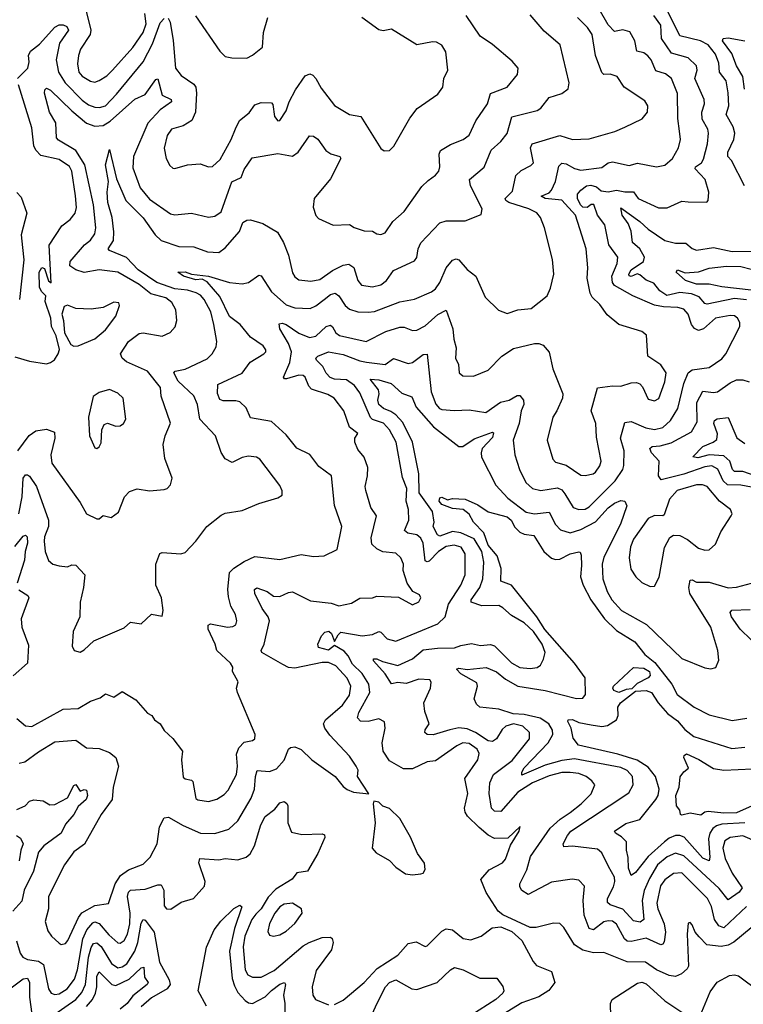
# Model space of a CAD drawing. Extents: x 1843161 to 1959474, y 907081 to 1016326.
# Tile 179 of 256: x 1854738 to 1858177, y 986991 to 991675. Entities that reach past the tile are written whole.
import ezdxf

# ---------------------------------------------------------------- set-up
doc = ezdxf.new("R2010")
doc.units = 0

msp = doc.modelspace()

# ---------------------------------------------------------------- linework, layer by layer
at = {"layer": '0CON20XD'}
for points in [[(1854729.7, 989625), (1854782.5, 989697.5), (1854815, 989720), (1854865, 989727.3), (1854902.5, 989712.5), (1854905.5, 989685), (1854885.5, 989605), (1854890.6, 989565), (1855025, 989378.6), (1855055, 989324.2), (1855105, 989301.2), (1855115, 989301.2), (1855135, 989316.2), (1855172.7, 989307.3), (1855207.2, 989332.8), (1855235.5, 989405), (1855259.7, 989430.3), (1855297, 989443), (1855355, 989434.6), (1855425, 989440.8), (1855438.8, 989445), (1855455, 989462.5), (1855462, 989495), (1855427.3, 989587.3), (1855420, 989655), (1855429.3, 989695), (1855454.3, 989755.7), (1855410.9, 989885), (1855407.3, 989925), (1855345, 990002.9), (1855245, 990047.5), (1855224.4, 990065), (1855216.5, 990085), (1855255, 990144.4), (1855305, 990182.9), (1855325, 990185.4), (1855415, 990170), (1855453.2, 990186.8), (1855476.4, 990213.6), (1855485.5, 990245), (1855479.6, 990295), (1855460.4, 990330.4), (1855432.1, 990352.1), (1855360.6, 990370.6), (1855305, 990416.2), (1855205, 990474.3), (1855115, 990485.2), (1855045, 990472.4), (1855004.4, 990485), (1854976.5, 990505), (1854978.5, 990525), (1855046.2, 990603.8), (1855075, 990626), (1855095, 990656.9), (1855099.8, 990685), (1855088.1, 990795), (1855047.3, 990985), (1855005, 991052.3), (1854922.3, 991102.3), (1854913.3, 991113.3), (1854909.8, 991185), (1854879.2, 991235), (1854856.2, 991325), (1854857.9, 991342.1), (1854865, 991349.2), (1854885, 991339.5), (1854985, 991242.2), (1855055, 991183.8), (1855095, 991169.1), (1855135, 991172.6), (1855167.2, 991192.8), (1855285, 991297.8), (1855335, 991319.5), (1855385, 991390), (1855395, 991394.2), (1855415, 991315.5), (1855457.3, 991295), (1855460, 991285), (1855405, 991246.2), (1855346.4, 991183.6), (1855278.9, 991025), (1855275, 990971.2), (1855310, 990875), (1855355, 990821.8), (1855455, 990752.2), (1855475, 990746.2), (1855555, 990754.5), (1855635.5, 990735.5), (1855665, 990740), (1855695, 990761.9), (1855731, 990859), (1855746.8, 990903.2), (1855790.4, 990925), (1855805, 990963.1), (1855842.6, 991017.4), (1855965, 991039.2), (1856035, 991025.5), (1856061.9, 991045), (1856115, 991123.3), (1856135, 991121.2), (1856155, 991106.2), (1856193, 991053), (1856216.4, 991036.4), (1856260, 991025), (1856263.8, 991015), (1856215, 990918), (1856137.5, 990825), (1856133.6, 990783.6), (1856145, 990743.3), (1856158.8, 990728.8), (1856227.7, 990697.7), (1856305, 990701.4), (1856327.4, 990687.4), (1856375, 990671.2), (1856415, 990668.8), (1856435, 990656.7), (1856455, 990653.3), (1856475, 990661.2), (1856512, 990715), (1856565, 990762.5), (1856648.8, 990881.2), (1856679.2, 990910.8), (1856715, 990935.7), (1856729.5, 990955), (1856734.6, 990975.4), (1856731.5, 991035), (1856737.3, 991052.7), (1856785, 991081.2), (1856846, 991105), (1856874.6, 991125.4), (1856905.9, 991194.1), (1856960.9, 991275), (1856975, 991324), (1857054.4, 991355), (1857104.2, 991415), (1857106.9, 991445), (1857078.6, 991478.6), (1856985, 991556.7), (1856926.7, 991596.7), (1856859.4, 991695)], [(1855054, 991715), (1855076.1, 991625), (1855073.4, 991605), (1855026.8, 991535), (1855018, 991505), (1855012.5, 991465), (1855019.7, 991425), (1855035, 991406.2), (1855075, 991382.3), (1855095, 991377.9), (1855115, 991385.4), (1855151.9, 991408.1), (1855178.7, 991435), (1855275, 991542.3), (1855325, 991614.6), (1855339.5, 991655), (1855333, 991705)], [(1855573, 991693), (1855689.2, 991525), (1855715, 991500.8), (1855746.9, 991493.1), (1855817.4, 991492.6), (1855845, 991506.7), (1855891.9, 991545), (1855897.1, 991615), (1855917.1, 991685)], [(1858215.3, 987354.7), (1858132.4, 987287.6), (1858105, 987273.2), (1858072.9, 987267.1), (1858004.7, 987274.7), (1857968.3, 987311.7), (1857948, 987335), (1857935, 987370), (1857925, 987380), (1857915, 987377.5), (1857910, 987325), (1857916.8, 987173.2), (1857910.5, 987159.5), (1857884, 987136), (1857855, 987123.6), (1857825, 987128.8), (1857765.3, 987155.3), (1857712.6, 987192.6), (1857625, 987193.6), (1857515, 987237.7), (1857465, 987236.4), (1857415, 987248.6), (1857374.5, 987275), (1857325, 987357.5), (1857306, 987376), (1857275, 987376.7), (1857193.6, 987356.4), (1857165, 987356.2), (1857035, 987417.5), (1857012.5, 987435), (1856955, 987524), (1856929.2, 987585), (1856969.6, 987630.4), (1857032.5, 987665), (1857047.6, 987682.4), (1857071.1, 987748.9), (1857112.5, 987815), (1857116.7, 987836.7), (1857058.6, 987781.4), (1856995, 987779.5), (1856965, 987795.5), (1856922.2, 987832.2), (1856865.9, 987885.9), (1856854.7, 987905), (1856852.9, 987925), (1856868.2, 987995), (1856854.1, 988065), (1856915.4, 988155), (1856921.1, 988185), (1856912.7, 988205), (1856875, 988232.5), (1856845, 988235.7), (1856815, 988221.8), (1856715, 988149.1), (1856675, 988144.6), (1856605, 988112.3), (1856562.2, 988112.2), (1856495, 988149.5), (1856465.4, 988195), (1856460.3, 988235), (1856475.5, 988305.5), (1856471.2, 988335), (1856445, 988349.4), (1856395, 988336.9), (1856357.8, 988337.8), (1856343.9, 988353.9), (1856350.2, 988379.8), (1856401.7, 988475), (1856397.4, 988515), (1856365.2, 988565), (1856319.2, 988609.2), (1856299.4, 988649.4), (1856280.7, 988670.7), (1856235, 988698), (1856205, 988676.1), (1856158.9, 988688.9), (1856155.4, 988705), (1856171.8, 988745), (1856188.2, 988761.8), (1856206.5, 988766.5), (1856220.7, 988755), (1856235, 988717.5), (1856251.1, 988748.9), (1856265, 988761.8), (1856365, 988744.8), (1856415, 988751.1), (1856445, 988764.5), (1856455, 988762.2), (1856485, 988729.6), (1856525, 988719.5), (1856725, 988801.2), (1856760.8, 988835), (1856776.1, 988895), (1856835.2, 988985), (1856854.7, 989035), (1856854.7, 989135), (1856835.8, 989165.8), (1856803.8, 989176.2), (1856765, 989168.8), (1856728.9, 989145), (1856685, 989099.6), (1856675, 989095.8), (1856665, 989101.1), (1856655.2, 989185), (1856645, 989208.5), (1856625, 989224.3), (1856583.2, 989233.2), (1856566.2, 989245), (1856587.2, 989295), (1856586, 989345), (1856574.7, 989385), (1856577.8, 989445), (1856556.7, 989496.7), (1856526.7, 989665), (1856495.8, 989725), (1856466.4, 989756.4), (1856415, 989774), (1856405, 989782.6), (1856355, 989900), (1856329.2, 989935), (1856291.6, 989961.6), (1856235, 989965.9), (1856213.3, 989973.3), (1856194.5, 989994.5), (1856179.4, 990025), (1856148.1, 990055), (1856145.3, 990065), (1856155.2, 990074.8), (1856205.2, 990094.8), (1856275, 990082.8), (1856355, 990052.2), (1856386.3, 990046.3), (1856475, 990035.3), (1856515, 990063.4), (1856585, 990039.1), (1856605.6, 990045), (1856655, 990082.9), (1856674.4, 990084.4), (1856693.2, 989905), (1856716.3, 989846.3), (1856733.1, 989825), (1856745, 989820.4), (1856805, 989815.4), (1856875, 989818.7), (1856953.2, 989806.8), (1857023.6, 989856.4), (1857065, 989864.7), (1857102.6, 989887.4), (1857115, 989887.1), (1857132.6, 989865), (1857134.8, 989845), (1857121.6, 989815), (1857111.4, 989755), (1857084, 989675), (1857092, 989605), (1857113.2, 989535), (1857144.3, 989474.3), (1857175.8, 989445.8), (1857215, 989436.4), (1857295, 989448.8), (1857315, 989438.8), (1857329.2, 989419.2), (1857369.4, 989355), (1857395.3, 989345.3), (1857425, 989347.2), (1857445, 989358.4), (1857568.2, 989481.8), (1857604.7, 989535), (1857610, 989555), (1857610.8, 989625), (1857593.5, 989685), (1857615, 989759.2), (1857645, 989764.6), (1857713.4, 989733.4), (1857755, 989725.2), (1857794.8, 989735.2), (1857831.9, 989768.1), (1857866.9, 989825), (1857895.2, 989944.8), (1857915, 989995.4), (1857935, 990009.3), (1858015, 990020.6), (1858075, 990062), (1858094.8, 990085.2), (1858160.9, 990215), (1858160.9, 990235), (1858150.5, 990255), (1858135, 990266.8), (1858115, 990268.8), (1858045.3, 990254.7), (1857988.9, 990205), (1857965, 990197.5), (1857945, 990205.5), (1857931.3, 990225), (1857914.6, 990275), (1857895, 990297.5), (1857866.6, 990306.6), (1857798.8, 990308.8), (1857755, 990317.4), (1857651.6, 990361.6), (1857565, 990411.2), (1857555.5, 990425.5), (1857552.6, 990455), (1857577.9, 990515), (1857581.4, 990545), (1857538.4, 990605), (1857519.3, 990699.3), (1857484.7, 990745), (1857466.3, 990796.3), (1857455, 990796.7), (1857435, 990781.8), (1857415, 990783.9), (1857402.8, 990795), (1857389.4, 990825), (1857389.7, 990845), (1857405.2, 990864.8), (1857431.8, 990885), (1857452.2, 990887.8), (1857480.4, 990880.4), (1857501.9, 990861.9), (1857535, 990855.6), (1857575, 990864.7), (1857615, 990856.6), (1857655, 990856.8), (1857677.1, 990825), (1857775, 990780.8), (1857815, 990780.9), (1857885, 990811.9), (1857915, 990809.5), (1858003.3, 990806.7), (1858010, 990815), (1858014.2, 990855), (1857995.4, 990915), (1857949.2, 990965), (1857950, 990975), (1857978.5, 990995), (1857988.3, 991011.7), (1858006.9, 991085), (1858011.3, 991135), (1858008.2, 991155), (1857982.4, 991202.4), (1857981, 991235), (1857992.6, 991275), (1857991.4, 991295), (1857947.5, 991395), (1857957.9, 991435), (1857955.5, 991455), (1857915, 991493.9), (1857836.5, 991516.5), (1857789.3, 991585), (1857785, 991649.4), (1857752.5, 991695)], [(1856257.8, 990172.2), (1856385, 990144.6), (1856478.7, 990191.3), (1856545, 990212.9), (1856565, 990212.5), (1856605, 990197.1), (1856625, 990198), (1856665, 990218.2), (1856725, 990272.9), (1856765, 990292.9), (1856797.3, 990205), (1856801.1, 990155), (1856812.5, 990115), (1856808.6, 990065), (1856824.3, 990035), (1856826.9, 989995), (1856845, 989981.2), (1856895, 989980), (1856965, 990007.5), (1857029.5, 990075), (1857085, 990111.3), (1857185, 990135.5), (1857205, 990135.6), (1857226.4, 990126.4), (1857254.3, 990094.3), (1857271.4, 990015), (1857320, 989895), (1857317.8, 989875), (1857291.1, 989815), (1857272.5, 989785), (1857245.6, 989675), (1857272.2, 989585), (1857285, 989570.6), (1857335, 989556), (1857405, 989509.2), (1857425, 989506.9), (1857463.3, 989515), (1857475, 989523.1), (1857495, 989552.5), (1857501.8, 989575), (1857479.9, 989689.9), (1857476.6, 989755), (1857454.4, 989815), (1857485, 989924.4), (1857555, 989933.8), (1857595, 989932.7), (1857645, 989948.5), (1857669.3, 989949.3), (1857685, 989943.6), (1857699, 989929), (1857725, 989870.8), (1857755, 989862.9), (1857776.4, 989873.6), (1857805, 989952), (1857810.7, 989995), (1857785, 990033.1), (1857724.3, 990075), (1857717.5, 990175), (1857695, 990192.5), (1857585.4, 990225.4), (1857530.5, 990270.5), (1857495, 990320), (1857459.4, 990355), (1857449.5, 990375), (1857434.7, 990445), (1857438.5, 990495), (1857430.4, 990585), (1857380, 990745), (1857315, 990816.9), (1857235, 990825.4), (1857216.5, 990835), (1857255, 990851.6), (1857265, 990863.6), (1857284, 990905), (1857301.3, 990978.7), (1857315, 990992.4), (1857335, 990989.6), (1857375, 990966.8), (1857405, 990959.8), (1857505, 990971.8), (1857535, 990993.8), (1857555, 990999.1), (1857635, 990981.5), (1857675, 990992.7), (1857765, 990975.6), (1857805, 990983.3), (1857840.9, 991015), (1857869.2, 991065), (1857878.4, 991105), (1857874.8, 991144.8), (1857865.8, 991205), (1857864.7, 991324.8), (1857836.8, 991395), (1857807.1, 991417.1), (1857761.3, 991431.3), (1857739.1, 991485), (1857724.1, 991504.1), (1857705, 991518.2), (1857671.4, 991525), (1857661.1, 991575), (1857637.3, 991617.3), (1857605, 991627.5), (1857565, 991619.3), (1857535, 991650.7), (1857491.8, 991725)], [(1857024.2, 991095.8), (1857055, 991134.2), (1857076.7, 991213.3), (1857197, 991243), (1857215.6, 991255), (1857254.2, 991305), (1857315.5, 991324.5), (1857345, 991346.7), (1857350, 991375), (1857306.2, 991555), (1857230.6, 991620.6), (1857165, 991698.9)], [(1858182.7, 990885), (1858120.9, 991005), (1858103.3, 991025), (1858103.2, 991045), (1858132.7, 991105), (1858136.5, 991135), (1858129.2, 991165), (1858095.9, 991225), (1858108, 991265), (1858105, 991327.5), (1858096.3, 991385), (1858064.7, 991425), (1858061.4, 991468.6), (1858045, 991510.7), (1858010.3, 991555), (1857974.6, 991575), (1857875, 991599.1), (1857810.2, 991729.8)], [(1854725, 988351.4), (1854765, 988316.9), (1854795, 988313.6), (1854945, 988395.5), (1855015, 988399.1), (1855075, 988433.3), (1855120.3, 988449.7), (1855145, 988468.6), (1855185, 988452.5), (1855225, 988479.2), (1855289.7, 988439.7), (1855345, 988376.7), (1855366, 988366), (1855378, 988345), (1855405, 988326), (1855425, 988294.2), (1855465.5, 988255.5), (1855511.5, 988195), (1855506.7, 988155), (1855515, 988071.2), (1855525, 988063.3), (1855555, 988058.5), (1855560.8, 988050.8), (1855575, 987971.2), (1855585, 987964.3), (1855635, 987956.4), (1855675, 987967.5), (1855710.4, 987989.6), (1855729.5, 988010.5), (1855767.8, 988085), (1855772.5, 988125), (1855768.2, 988181.8), (1855778.8, 988211.2), (1855805, 988238.5), (1855844.2, 988245.8), (1855856.2, 988253.8), (1855857.1, 988275), (1855772.5, 988475), (1855768, 988495), (1855776, 988525), (1855750, 988575), (1855751.2, 988595), (1855740, 988615), (1855674.6, 988674.6), (1855667.3, 988705), (1855633.6, 988776.4), (1855634.4, 988795), (1855645, 988800.6), (1855725, 988785.5), (1855751.7, 988788.3), (1855765, 988796.2), (1855769.5, 988815), (1855763.1, 988845), (1855742.2, 988885), (1855730, 988930), (1855727.2, 988965), (1855735.5, 989045), (1855755, 989066.9), (1855805, 989098.6), (1855855, 989121.9), (1855975, 989107.3), (1856075, 989130.6), (1856135, 989121.5), (1856185, 989125.6), (1856247.1, 989155), (1856268.9, 989265), (1856234.5, 989365), (1856220, 989505), (1856160.3, 989550.3), (1856116.4, 989606.4), (1856055, 989637.5), (1856005, 989700), (1855935, 989763.3), (1855835, 989780.8), (1855815, 989828.2), (1855785, 989856.8), (1855765, 989862.3), (1855705, 989861.5), (1855689.1, 989869.1), (1855677.4, 989897.4), (1855680, 989940), (1855795, 989993.2), (1855833.6, 990046.4), (1855898.6, 990085), (1855907.5, 990095), (1855907.3, 990105), (1855895, 990124.3), (1855835, 990165.6), (1855785.5, 990225), (1855735, 990263.3), (1855688.7, 990358.7), (1855628.6, 990428.6), (1855605, 990441.1), (1855575, 990438.1), (1855516.7, 990455), (1855488.8, 990475), (1855525, 990475.6), (1855554.4, 990464.4), (1855635, 990455.2), (1855735, 990425.2), (1855795, 990419.3), (1855825, 990424.4), (1855875, 990459.2), (1855885, 990457.5), (1855935, 990380), (1856005, 990319.4), (1856045.4, 990304.6), (1856118.3, 990301.7), (1856145, 990313.8), (1856185.2, 990344.8), (1856215, 990368.4), (1856236.7, 990375), (1856255, 990362.2), (1856285, 990316.2), (1856305, 990298), (1856345, 990285.3), (1856395, 990283.2), (1856425, 990287.5), (1856545, 990333.9), (1856615, 990345.4), (1856695, 990380.4), (1856713.8, 990395), (1856734.7, 990425), (1856765.3, 990494.7), (1856795, 990531.9), (1856812.1, 990537.9), (1856825, 990532.2), (1856865, 990486.9), (1856905.7, 990455), (1856950.8, 990355), (1857013.8, 990293.8), (1857055, 990277.8), (1857105, 990294.6), (1857168.5, 990301.5), (1857245, 990362), (1857261.7, 990398.3), (1857277.1, 990465), (1857271.2, 990535), (1857232.7, 990685), (1857214.1, 990734.1), (1857196.7, 990756.7), (1857158.6, 990775), (1857062.5, 990805), (1857048.5, 990815), (1857045.5, 990825), (1857080, 990860), (1857096.7, 990933.3), (1857121.5, 990958.5), (1857167.9, 990982.1), (1857179.5, 990995), (1857166.6, 991065), (1857173.6, 991085), (1857305, 991124.6), (1857365, 991104.6), (1857445, 991109.1), (1857566, 991144), (1857615, 991164.6), (1857696.3, 991203.7), (1857722.5, 991235), (1857722.9, 991265), (1857708.8, 991288.8), (1857611.9, 991355), (1857577.1, 991405), (1857545, 991415.5), (1857515, 991414.4), (1857505, 991424), (1857474.2, 991504.2), (1857459.3, 991605), (1857437.6, 991637.6), (1857389.7, 991685)], [(1854727.3, 991395), (1854775.8, 991445), (1854782.5, 991475), (1854779.6, 991505), (1854789.7, 991525), (1854831.5, 991558.5), (1854905, 991640.3), (1854925, 991650.7), (1854945, 991651.3), (1854962.1, 991642.1), (1854969.4, 991625), (1854926.7, 991563.3), (1854910.9, 991485), (1854922.1, 991425), (1854953.9, 991375), (1855035, 991292.4), (1855065, 991269.8), (1855095, 991259.2), (1855117.7, 991257.7), (1855145, 991265.7), (1855198.3, 991321.7), (1855324.6, 991475.4), (1855369.5, 991560.5), (1855405, 991660.5), (1855425, 991680.6)], [(1855442.9, 991682.9), (1855453.1, 991663.1), (1855467, 991577), (1855478.8, 991445), (1855505, 991410), (1855565, 991369.2), (1855574.6, 991354.6), (1855578.7, 991325), (1855573.2, 991235), (1855556, 991195), (1855515, 991170.5), (1855460, 991155), (1855438.5, 991125), (1855424.5, 991064.5), (1855434.6, 991014.6), (1855451.7, 990981.7), (1855465, 990968.8), (1855475, 990967.5), (1855535, 990984.4), (1855595, 990989.2), (1855635, 990975.8), (1855655, 990977.1), (1855690.5, 991009.5), (1855743.2, 991105), (1855764.2, 991155.8), (1855783.3, 991195), (1855828.2, 991231.8), (1855855, 991270), (1855885, 991281.2), (1855935, 991280), (1855941.7, 991271.7), (1855949.2, 991215), (1855965, 991194.2), (1855975, 991196), (1856005, 991242), (1856018.9, 991285), (1856048.4, 991341.6), (1856095, 991408), (1856117.3, 991417.3), (1856131.7, 991411.7), (1856145, 991396.2), (1856170.2, 991350.2), (1856235, 991267.5), (1856305, 991224.3), (1856360, 991215), (1856455, 991062.5), (1856470.7, 991050.7), (1856495, 991053.3), (1856516.6, 991073.4), (1856592.6, 991207.4), (1856626.6, 991253.4), (1856725, 991321.4), (1856749.5, 991355), (1856753.8, 991396.2), (1856773.1, 991435), (1856763, 991523), (1856745, 991554.2), (1856718.3, 991568.3), (1856700.3, 991570.3), (1856625, 991555.5), (1856505, 991629.6), (1856465, 991622.1), (1856445, 991627.1), (1856363.5, 991685)], [(1858183.2, 991345), (1858174.9, 991404.9), (1858144.7, 991455), (1858123.2, 991515), (1858078.2, 991575), (1858081.2, 991585), (1858105, 991589.1), (1858185, 991575.3)], [(1854715, 990070.7), (1854785, 990050.8), (1854865, 990038.6), (1854885, 990043.8), (1854902.7, 990057.3), (1854921.4, 990085), (1854926.4, 990106.4), (1854911.5, 990171.5), (1854888.6, 990215), (1854886, 990255), (1854858.8, 990335), (1854861.7, 990361.7), (1854841.5, 990381.5), (1854832.4, 990402.4), (1854830.6, 990475), (1854842.9, 990497.1), (1854855, 990491.2), (1854875, 990432.5), (1854886.7, 990423.3), (1854877.2, 990602.8), (1854938.1, 990695), (1854977.1, 990725), (1855001.9, 990755), (1855007.7, 990782.3), (1855003.3, 990836.7), (1854985, 990954), (1854975, 990976.1), (1854925, 991010), (1854838.9, 991028.9), (1854814.2, 991055), (1854805.7, 991075.7), (1854795, 991161.2), (1854731.6, 991365)], [(1854733, 989325), (1854749.6, 989405), (1854755, 989493.8), (1854765, 989510.6), (1854775, 989510.5), (1854785, 989504.4), (1854817.2, 989455), (1854874.3, 989295), (1854874.7, 989265), (1854855.9, 989215), (1854854.7, 989195), (1854859.6, 989145), (1854875, 989102), (1854895, 989085.6), (1854925, 989076.7), (1854965, 989073.1), (1854985, 989081.4), (1855005, 989080.8), (1855047.1, 989035), (1855041.9, 988975), (1855025.7, 988905), (1855023.1, 988835), (1854992.2, 988765), (1854987.5, 988695), (1854997.5, 988675), (1855025, 988666), (1855045, 988677.1), (1855089.5, 988720.5), (1855235, 988783.1), (1855265, 988808.6), (1855315, 988800.8), (1855365, 988847.5), (1855415, 988837.5), (1855419.2, 988865), (1855412.5, 988925), (1855385.6, 988985), (1855385.7, 989085), (1855404.3, 989135.7), (1855415, 989140), (1855504.3, 989134.3), (1855525, 989140.8), (1855575.7, 989195), (1855627.5, 989265), (1855695, 989318.9), (1855715, 989327.5), (1855795, 989340.5), (1855875, 989374.4), (1855965, 989400), (1855985, 989413.3), (1855985.8, 989434.2), (1855975, 989460), (1855880, 989585), (1855863.7, 989593.7), (1855825, 989599.1), (1855795, 989592.2), (1855748.3, 989568.3), (1855715, 989586.9), (1855695, 989615.8), (1855669.1, 989695), (1855594.6, 989775), (1855583.4, 989845), (1855566.2, 989886.2), (1855491.3, 989955), (1855470.5, 989995), (1855476.5, 990003.5), (1855525, 990012.3), (1855628.2, 990061.8), (1855653.3, 990085), (1855671.3, 990118.7), (1855675.4, 990145), (1855661.3, 990225), (1855645.6, 990285), (1855615.2, 990345), (1855598, 990365), (1855576.5, 990376.5), (1855535, 990388.6), (1855475, 990394.3), (1855389.6, 990425), (1855300.3, 990485), (1855245, 990544.3), (1855165, 990577.1), (1855158.2, 990585), (1855183.9, 990625), (1855185.7, 990665.7), (1855177.6, 990735), (1855157.2, 990805), (1855154.1, 990855), (1855160, 990905), (1855145.4, 990984.6), (1855165, 991057.5), (1855198.7, 990918.7), (1855242.5, 990815), (1855325, 990732.2), (1855382.2, 990652.2), (1855410, 990625), (1855495, 990595.9), (1855565, 990594.6), (1855630.8, 990570.8), (1855685, 990568.5), (1855715, 990590.6), (1855783.1, 990666.9), (1855799, 990711), (1855817.7, 990722.3), (1855835, 990723.4), (1855894.1, 990705), (1855963.2, 990665), (1855992.5, 990615), (1856015.2, 990555.2), (1856035, 990471.4), (1856045, 990452.5), (1856065, 990437.1), (1856121.7, 990431.7), (1856165, 990439.1), (1856225, 990481.7), (1856275, 990506.8), (1856302.1, 990512.1), (1856326, 990496), (1856345, 990434), (1856361.9, 990411.9), (1856415, 990403.8), (1856455, 990413.8), (1856482.1, 990435), (1856515, 990482.9), (1856615, 990527.5), (1856625.7, 990544.3), (1856631.4, 990585), (1856645, 990614.4), (1856735, 990709.2), (1856765, 990719.2), (1856855, 990718.1), (1856931.7, 990748.3), (1856936.9, 990775), (1856880.9, 990885), (1856875.6, 990914.4), (1856945.8, 990974.2), (1856979.6, 991055), (1857024.2, 991095.8)], [(1854725, 990853.6), (1854745, 990831.1), (1854771.9, 990755), (1854745, 990652.5), (1854750.8, 990590.8), (1854756.7, 990533.3), (1854737.1, 990345)], [(1858192.1, 990342.1), (1858135, 990349.7), (1858005, 990322.2), (1857995, 990325.3), (1857967, 990357), (1857930.5, 990370.5), (1857875, 990377.3), (1857813.7, 990363.7), (1857780.9, 990385), (1857751.8, 990421.8), (1857715, 990436.8), (1857685, 990461.8), (1857673.6, 990466.4), (1857645, 990454.4), (1857635, 990457.5), (1857633.1, 990465), (1857644.8, 990485), (1857703.3, 990525), (1857707.7, 990545), (1857685, 990584.6), (1857650, 990615), (1857645, 990668.6), (1857630.2, 990705), (1857602.3, 990745), (1857595, 990780), (1857685.1, 990715.1), (1857725, 990678), (1857805, 990624.7), (1857855, 990611.6), (1857905, 990612.9), (1857935, 990586.8), (1857955, 990579.4), (1858035, 990592.1), (1858125, 990572.8), (1858225, 990574.8)], [(1858215, 990389.2), (1858075, 990403.9), (1858015, 990417.8), (1857955, 990417.9), (1857902.7, 990435), (1857858.1, 990475), (1857864.6, 990485.4), (1857901.5, 990471.5), (1857965, 990475.7), (1858015, 990493.4), (1858097.1, 990502.9), (1858165, 990500.5), (1858215, 990488.1)], [(1854995, 990122.5), (1855015, 990124.2), (1855095, 990156.9), (1855145, 990200), (1855194.5, 990265), (1855212.9, 990315), (1855208.7, 990328.7), (1855185, 990331.4), (1855135, 990305.6), (1855077.6, 990297.6), (1855005, 990301.5), (1854965, 990318), (1854949.2, 990310.8), (1854938, 990275), (1854946.7, 990245), (1854951.1, 990185), (1854980.2, 990130.2), (1854995, 990122.5)], [(1854735, 988138.9), (1854762.5, 988145), (1854827, 988193), (1854905, 988240.3), (1855005, 988247.7), (1855055, 988211.9), (1855115, 988207.8), (1855165, 988188.9), (1855195.3, 988165.3), (1855207.5, 988125), (1855181.5, 988025), (1855178.1, 987965), (1855124.7, 987895), (1855046.6, 987753.4), (1854995, 987716.4), (1854950.8, 987655), (1854875.5, 987505), (1854874.7, 987445.3), (1854858.5, 987385), (1854871.3, 987341.3), (1854888.9, 987315), (1854925, 987282.9), (1854935, 987275.8), (1854955, 987281.4), (1854966.4, 987295), (1855016.8, 987405), (1855033.1, 987426.9), (1855095, 987461.1), (1855159.5, 987470.5), (1855191.1, 987565), (1855216.5, 987603.5), (1855255, 987631.9), (1855325, 987658.9), (1855358.7, 987691.3), (1855391.1, 987755), (1855402.7, 987835), (1855425, 987878.8), (1855445, 987881.4), (1855515, 987841.4), (1855596.7, 987805), (1855665, 987804.6), (1855732.5, 987825), (1855774.6, 987865), (1855837.5, 987972.5), (1855854.7, 988015), (1855858.6, 988075), (1855866.9, 988103.1), (1855925, 988098.9), (1855958.3, 988111.7), (1855995, 988152.7), (1856015, 988204.4), (1856025, 988213.3), (1856045, 988215.5), (1856075, 988203.1), (1856126.7, 988155), (1856236.7, 988075), (1856275, 988027.5), (1856295, 988013.3), (1856325, 988001.2), (1856397.5, 987992.5), (1856343.3, 988075), (1856347.5, 988105), (1856337.5, 988125), (1856305, 988171.4), (1856212, 988272), (1856188.6, 988305), (1856181.8, 988325), (1856191.4, 988345), (1856272, 988415), (1856305, 988461.5), (1856311.8, 988505), (1856295, 988543.1), (1856241.2, 988601.2), (1856205, 988617.4), (1856175, 988618), (1856045, 988590.8), (1856015, 988593.1), (1855988.4, 988608.4), (1855888.6, 988665), (1855885.7, 988675), (1855900.5, 988705), (1855924.7, 988815), (1855919.3, 988835), (1855889.8, 988875), (1855854.8, 988945), (1855854.4, 988965), (1855865, 988973.3), (1855914.8, 988954.8), (1855945, 988932.5), (1855975, 988932.1), (1856015, 988951.1), (1856035, 988953.1), (1856120.6, 988910.6), (1856218.9, 988898.9), (1856255, 988887.5), (1856315, 988899.2), (1856355, 988923.1), (1856414.5, 988925.5), (1856435, 988933.3), (1856538.1, 988928.1), (1856605, 988891.2), (1856635, 988906.2), (1856644, 988925), (1856638.8, 988938.8), (1856606.7, 988955), (1856579.4, 988995), (1856561.4, 989055), (1856562, 989085), (1856550, 989115), (1856525, 989137.6), (1856464.1, 989144.1), (1856435, 989158.6), (1856411.1, 989181.1), (1856409.1, 989210.9), (1856434.4, 989315), (1856407.5, 989355), (1856383.1, 989435), (1856380.7, 989455), (1856391.8, 989505), (1856392.5, 989545), (1856375, 989593.8), (1856345, 989630), (1856330.8, 989665), (1856331.2, 989685), (1856345, 989707.5), (1856305, 989736.2), (1856279.2, 989815), (1856231.9, 989875), (1856202, 989892), (1856125, 989918.4), (1856111.9, 989931.9), (1856095, 989974.3), (1856085, 989982.9), (1856065, 989984.1), (1856006.4, 989966.4), (1855996.9, 989966.9), (1855991.8, 989975), (1856022.3, 990045), (1856029.7, 990095), (1856015, 990134.6), (1855974, 990205), (1855971.7, 990228.3), (1855985, 990231.9), (1856005, 990225.2), (1856065, 990183.9), (1856115, 990162.9), (1856145, 990169.2), (1856195, 990215.3), (1856215, 990221.5), (1856225, 990214.4), (1856240.4, 990185), (1856257.8, 990172.2)], [(1858193.1, 987456.9), (1858085, 987354.8), (1858061.8, 987365), (1858040.2, 987395), (1858026.3, 987456.3), (1858006.8, 987495), (1857885, 987616.2), (1857845, 987614.2), (1857805, 987583.4), (1857784.1, 987555), (1857767.1, 987472.9), (1857771.6, 987445), (1857801.1, 987375), (1857807.6, 987335), (1857802, 987288), (1857795, 987277.3), (1857785, 987274.7), (1857715, 987306.2), (1857645, 987290.4), (1857625, 987292.5), (1857613.4, 987303.4), (1857575, 987372.3), (1857555, 987387.3), (1857535, 987389.3), (1857515, 987383.2), (1857465, 987346.4), (1857445, 987351.8), (1857421.5, 987415), (1857416.1, 987485), (1857422.7, 987552.7), (1857395, 987581.5), (1857363.9, 987586.1), (1857265, 987572.1), (1857155, 987513.5), (1857125, 987533.3), (1857115, 987550), (1857115.5, 987565), (1857148.3, 987631.7), (1857165.6, 987695), (1857259.9, 987830.1), (1857307.4, 987872.6), (1857355, 987904.2), (1857407.5, 987945), (1857455, 987992.9), (1857471.5, 988035), (1857457.5, 988055), (1857430, 988075), (1857395, 988088.8), (1857354.8, 988094.8), (1857315, 988093.5), (1857255, 988078.5), (1857175, 988045.2), (1857105, 988000.2), (1857025, 987908.9), (1856995, 987910), (1856980.9, 987925), (1856969.6, 987995), (1856972.8, 988045), (1856989.3, 988085), (1857079.4, 988150.6), (1857161.1, 988255), (1857161.5, 988285), (1857128.8, 988315), (1857085, 988325.6), (1857048.2, 988315), (1857031, 988299), (1857005, 988253.9), (1856985, 988241.4), (1856965, 988244.8), (1856905.1, 988285.1), (1856865, 988301.4), (1856825, 988306.9), (1856782.4, 988297.6), (1856703.6, 988273.6), (1856675, 988274.4), (1856664.4, 988285), (1856665, 988296.7), (1856684, 988325), (1856663.3, 988385), (1856658.5, 988425), (1856690, 988495), (1856693.8, 988523.8), (1856686.9, 988535), (1856635, 988537.8), (1856575, 988517.8), (1856535, 988522.4), (1856505, 988515.4), (1856475, 988564), (1856419.5, 988625), (1856420, 988635), (1856435, 988635.3), (1856461.9, 988621.9), (1856535, 988603.3), (1856605, 988635.5), (1856655, 988677.1), (1856723.7, 988686.3), (1856805, 988686.6), (1856835, 988698.5), (1856885, 988707.1), (1856927.9, 988697.9), (1856975, 988702.5), (1856995, 988696.5), (1857075, 988615.9), (1857115, 988593.8), (1857165, 988588.4), (1857196.9, 988593.1), (1857213.3, 988605), (1857226.9, 988633.1), (1857236.1, 988665), (1857221.1, 988705), (1857180, 988765), (1857135, 988806.1), (1857075, 988841.6), (1857035, 988877.7), (1857015, 988888), (1856935, 988886.8), (1856884.6, 988905), (1856884.1, 988915), (1856925.2, 988975), (1856939.8, 989015), (1856943.3, 989095), (1856935.2, 989145), (1856898.8, 989205), (1856835, 989234.5), (1856795, 989240), (1856735, 989218.8), (1856724, 989224), (1856703.8, 989265), (1856707.6, 989285), (1856699.8, 989335), (1856635.9, 989425), (1856635.1, 989515.1), (1856604.8, 989665), (1856558.7, 989758.7), (1856525.3, 989795.3), (1856502.1, 989812.1), (1856466.5, 989825), (1856445.5, 989845), (1856440, 989865), (1856446.2, 989895), (1856442.9, 989915), (1856404, 989965), (1856445, 989962.5), (1856504.1, 989944.1), (1856555, 989898.5), (1856601.1, 989881.1), (1856622.6, 989832.6), (1856705, 989738.4), (1856825, 989645.6), (1856845, 989645.6), (1856898.7, 989681.3), (1856985, 989713.1), (1856990.3, 989710.3), (1856985, 989687.7), (1856936.2, 989635), (1856931.1, 989615), (1856933.7, 989593.7), (1857000.6, 989460.6), (1857058.6, 989398.6), (1857145, 989332.2), (1857185, 989324.3), (1857255, 989332.1), (1857284, 989274), (1857308.3, 989248.3), (1857354.7, 989234.7), (1857405, 989250.4), (1857475, 989286), (1857535, 989352.5), (1857564.5, 989375), (1857595, 989387.3), (1857615, 989384.2), (1857623.2, 989363.2), (1857594.3, 989275), (1857515, 989118.9), (1857505.8, 989085), (1857509.5, 989015), (1857530, 988955), (1857552.6, 988915), (1857598.2, 988865), (1857717.9, 988797.9), (1857885, 988636.9), (1857995, 988591.9), (1858022.3, 988587.7), (1858046.1, 988593.9), (1858060.7, 988629.3), (1858057.1, 988675), (1858022.5, 988785), (1857922.9, 988945), (1857917.9, 988975), (1857925, 989008.6), (1857935, 989010), (1857955, 989000), (1858015, 988999.2), (1858105, 988973.3), (1858144.7, 988975.3), (1858215.8, 988995)], [(1858285, 989438.5), (1858165, 989461), (1858102.5, 989462.5), (1858081.9, 989481.9), (1858057.1, 989537.1), (1858027.1, 989552.9), (1857995, 989548.7), (1857895, 989512.8), (1857787.1, 989487.1), (1857774.6, 989505), (1857777.3, 989575), (1857740.7, 989615), (1857732.5, 989635), (1857744.8, 989645.2), (1857781.7, 989648.3), (1857835, 989662.9), (1857930.5, 989715), (1857958.4, 989761.6), (1857957, 989855), (1857985, 989908.8), (1858035, 989902.3), (1858055, 989905.4), (1858115, 989948.5), (1858145, 989961.5), (1858175, 989961.5), (1858205, 989952.5)], [(1855105, 989636), (1855115, 989644), (1855125, 989662.5), (1855128.9, 989725), (1855140, 989750), (1855155, 989755.7), (1855195, 989742.2), (1855215, 989743.3), (1855232, 989755), (1855242.5, 989775), (1855229.4, 989875), (1855205, 989898.9), (1855165, 989915.7), (1855115, 989902.5), (1855087, 989883), (1855064.5, 989785), (1855070, 989695), (1855095, 989638), (1855105, 989636)], [(1858233.2, 989505), (1858175, 989526.2), (1858135, 989526.7), (1858125.5, 989535.5), (1858114, 989575), (1858085, 989599.8), (1858015, 989604.6), (1857961.2, 989591.2), (1857938, 989595), (1857985.4, 989645), (1858034.8, 989665.2), (1858051, 989679), (1858055.3, 989705), (1858037.9, 989755), (1858041.1, 989768.9), (1858053.1, 989776.9), (1858105, 989782.7), (1858146.3, 989686.3), (1858185, 989659.1)], [(1857735, 988979.2), (1857755, 988981.2), (1857777.1, 989022.9), (1857802.1, 989165), (1857827.7, 989212.3), (1857845, 989223.3), (1857875, 989221.5), (1857912.1, 989202.1), (1857965, 989161.1), (1857995, 989151.1), (1858015, 989152.9), (1858045, 989180), (1858070.8, 989239.2), (1858120, 989315), (1858124, 989325), (1858116, 989345), (1858064.4, 989385), (1858005, 989455.3), (1857982.7, 989462.7), (1857955, 989462.5), (1857863.8, 989435), (1857826.7, 989395), (1857800.6, 989319.4), (1857795, 989314.5), (1857755, 989316.7), (1857725, 989301.8), (1857655, 989204.3), (1857641.8, 989168.2), (1857634.7, 989115), (1857642.2, 989062.2), (1857666.9, 989025), (1857695, 988998.6), (1857735, 988979.2)], [(1857196.7, 988835), (1857075, 988985.3), (1857024.2, 989004.2), (1857025.8, 989065), (1857007, 989125), (1856964, 989175), (1856944.1, 989234.1), (1856895.6, 989285), (1856875, 989322.5), (1856845.2, 989345.2), (1856795, 989350.6), (1856745, 989369.2), (1856732, 989385), (1856735, 989400.8), (1856745, 989403.3), (1856771.5, 989391.5), (1856795, 989397.8), (1856855, 989394), (1856915, 989367.4), (1856965, 989334), (1857055, 989310.4), (1857074.3, 989295), (1857091.5, 989261.5), (1857115, 989237.6), (1857135, 989228.2), (1857181.4, 989221.4), (1857229.7, 989145), (1857265, 989113.4), (1857285, 989107.3), (1857305, 989109.6), (1857354, 989135), (1857395, 989144.2), (1857402, 989142), (1857407.4, 989127.4), (1857408.5, 989078.5), (1857404.3, 989025), (1857416.8, 988985), (1857452.8, 988915), (1857517.5, 988825), (1857575, 988769.5), (1857661.6, 988715), (1857709.7, 988655), (1857757.3, 988617.3), (1857838.4, 988515), (1857862.7, 988465), (1857943.8, 988405), (1858015, 988368.7), (1858125, 988341.2), (1858195, 988353.1)], [(1854715, 989169.2), (1854755, 989218.5), (1854765, 989222.9), (1854772.9, 989215), (1854775.3, 989185.3), (1854764, 989146), (1854761.2, 989105), (1854725.2, 988995)], [(1854733.4, 988963.4), (1854775.9, 988935.9), (1854781.5, 988925), (1854745.4, 988825), (1854748.5, 988785), (1854779.4, 988699.4), (1854775, 988614), (1854706.1, 988553.9)], [(1858245, 987762.4), (1858175, 987792.4), (1858114.6, 987785.4), (1858090.2, 987769.8), (1858080.2, 987735), (1858091.1, 987685), (1858124.8, 987615), (1858172.5, 987545), (1858157.9, 987525), (1858105, 987489.2), (1858062, 987542), (1857895, 987697.9), (1857855, 987711), (1857815, 987693.7), (1857770.3, 987655), (1857730.8, 987589.2), (1857706.9, 987533.1), (1857697.4, 987485), (1857705.4, 987395), (1857687.1, 987382.9), (1857655, 987388.4), (1857605, 987444.8), (1857544.3, 987465), (1857532.5, 987475), (1857531.5, 987495), (1857560.1, 987549.9), (1857566.5, 987575), (1857565, 987595.6), (1857537.2, 987647.2), (1857505, 987712.2), (1857485, 987729.2), (1857365, 987743.6), (1857325, 987740), (1857321.4, 987755), (1857341.1, 987795), (1857358.2, 987815), (1857633, 987997), (1857654.6, 988035), (1857650, 988075), (1857625, 988103.1), (1857595, 988117.4), (1857375, 988159.3), (1857315, 988151.6), (1857235, 988128.3), (1857125, 988081.5), (1857124.4, 988095), (1857135, 988117), (1857249.1, 988235), (1857271.6, 988275), (1857271.1, 988295), (1857253.4, 988325), (1857212, 988352), (1857135, 988369.6), (1857083.6, 988373.6), (1857015, 988394.7), (1856925, 988404.5), (1856909.2, 988419.2), (1856897.5, 988445), (1856914, 988505), (1856910.9, 988520.9), (1856835, 988564.2), (1856814.2, 988585), (1856825, 988591.1), (1856864.5, 988584.5), (1856955, 988592.9), (1857005, 988572.5), (1857047.8, 988537.8), (1857105, 988504.1), (1857235, 988484.4), (1857385, 988446.5), (1857415, 988447.1), (1857427.6, 988465), (1857426.2, 988545), (1857374.8, 988615), (1857233.9, 988773.9), (1857196.7, 988835)], [(1858215, 988725.4), (1858163.3, 988776.7), (1858121.8, 988835), (1858115.6, 988855), (1858123.3, 988866.7), (1858209.5, 988869.5)], [(1857585, 988474.4), (1857562.5, 988485), (1857556.9, 988495), (1857560, 988505), (1857655, 988593.3), (1857705, 988591.2), (1857731.4, 988575), (1857734.9, 988555), (1857725, 988545.1), (1857672.3, 988517.7), (1857647.5, 988492.5), (1857620.5, 988489.5), (1857585, 988474.4)], [(1858185, 987854.2), (1858075, 987848.7), (1858049.4, 987840.6), (1858032.3, 987827.7), (1858018.1, 987805), (1858011.7, 987778.3), (1858018.5, 987691.5), (1858015, 987674.6), (1857985, 987687.3), (1857896.6, 987786.6), (1857875.2, 987795.2), (1857855, 987793.8), (1857825, 987782.6), (1857802.5, 987765), (1857725, 987694), (1857665, 987618.9), (1857645, 987604.4), (1857631.5, 987638.5), (1857629.8, 987689.8), (1857621.5, 987725), (1857622.9, 987765), (1857598.6, 987788.6), (1857569.4, 987805), (1857564.4, 987815), (1857619, 987851), (1857685, 987870), (1857762.4, 987965), (1857773.4, 987985), (1857778.2, 988015), (1857760.8, 988075), (1857725, 988119), (1857673.2, 988153.2), (1857581.3, 988181.3), (1857394.3, 988224.3), (1857368, 988258), (1857358.7, 988305), (1857342.6, 988337.4), (1857345.5, 988344.5), (1857365, 988345.7), (1857395, 988332), (1857455, 988320.9), (1857505, 988313.5), (1857532.5, 988317.5), (1857575.4, 988344.6), (1857582.1, 988365), (1857581.1, 988405), (1857594, 988425), (1857665, 988481), (1857715, 988484.4), (1857740.4, 988475), (1857772.9, 988425), (1857816.6, 988375), (1857865, 988340.7), (1857898.8, 988298.8), (1857942.5, 988265), (1858122.2, 988207.8), (1858185, 988214.8)], [(1858333.2, 987986.8), (1858145, 987902.2), (1858085, 987901), (1858011.2, 987908.8), (1857995, 987905.5), (1857975, 987891.2), (1857925, 987901.3), (1857885, 987891.8), (1857879.2, 987895), (1857876.2, 987915), (1857860, 987935), (1857857.5, 987985), (1857872.5, 988025), (1857876.7, 988073.3), (1857895, 988097.5), (1857917.5, 988115), (1857894.3, 988165), (1857895.6, 988175), (1857907.5, 988182.5), (1857966.5, 988156.5), (1858035, 988113.8), (1858085, 988105.3), (1858220.9, 988110.9)], [(1854725, 987917.5), (1854763.6, 987936.4), (1854785, 987957.3), (1854805, 987963.6), (1854848.9, 987958.9), (1854880.9, 987940.9), (1854905, 987941.9), (1854965, 987974.1), (1854995, 988032.9), (1855005, 988036.5), (1855025, 988005.6), (1855045, 988013.3), (1855055, 988009.6), (1855059.8, 987985), (1855053, 987965), (1855015, 987932.9), (1854995.2, 987894.8), (1854955, 987848.1), (1854934.8, 987805.2), (1854852.9, 987745), (1854826.8, 987715), (1854803.4, 987625), (1854758.4, 987535), (1854748.3, 987481.7), (1854704.5, 987435)], [(1854722.7, 987292.7), (1854739.6, 987235), (1854753.1, 987215), (1854774.8, 987204.8), (1854826.8, 987196.8), (1854850.5, 987180.5), (1854875, 987065.8), (1854887.8, 987045), (1854905, 987037.5), (1854925, 987041.9), (1854964, 987065), (1854998.4, 987111.6), (1855011.9, 987155), (1855037.3, 987302.7), (1855056.2, 987345), (1855085, 987379.8), (1855095, 987383.5), (1855116.1, 987376.1), (1855161.8, 987321.8), (1855205, 987283.9), (1855215, 987282.3), (1855235, 987294.6), (1855250, 987325), (1855261.8, 987375), (1855263.4, 987425), (1855249.8, 987505), (1855254.7, 987525), (1855264.5, 987535), (1855335, 987538.8), (1855395, 987560.4), (1855409.6, 987559.6), (1855423.5, 987535), (1855425, 987460), (1855435, 987446), (1855455.7, 987444.3), (1855505, 987477.5), (1855564.6, 987495.4), (1855617, 987553), (1855619.5, 987575), (1855590, 987665), (1855594.2, 987685), (1855685, 987679.4), (1855715, 987685.8), (1855775, 987678.9), (1855815, 987691.2), (1855832.7, 987707.3), (1855854.7, 987745), (1855883.7, 987845), (1855905.4, 987885), (1855950.1, 987919.9), (1855975, 987950), (1855995, 987956), (1856007.3, 987947.3), (1856011.9, 987935), (1856012.9, 987855), (1856030, 987810), (1856078.8, 987798.8), (1856175, 987802), (1856187.1, 987797.1), (1856188, 987785), (1856155, 987709.4), (1856105.7, 987625), (1856055, 987616.2), (1856033.4, 987586.6), (1855955, 987539.5), (1855918.6, 987501.4), (1855885, 987446.1), (1855859.6, 987420.4)], [(1856605, 987606.7), (1856645, 987612.9), (1856655, 987616), (1856665, 987633.3), (1856662.8, 987662.8), (1856628.7, 987708.7), (1856595, 987786.2), (1856545.2, 987875.2), (1856495, 987922.9), (1856464.3, 987934.3), (1856445, 987953.3), (1856421.7, 987958.3), (1856417.5, 987945), (1856427.1, 987855), (1856413.3, 987735), (1856432.7, 987712.7), (1856495, 987676.2), (1856525, 987643.3), (1856572.3, 987612.3), (1856605, 987606.7)], [(1854723.3, 987795), (1854741.2, 987781.2), (1854754.2, 987755), (1854742.9, 987725), (1854735.8, 987674.2)], [(1855625, 986982.5), (1855585.5, 987055), (1855626, 987264), (1855661.8, 987345), (1855693.4, 987386.6), (1855755, 987446.9), (1855785, 987463.8), (1855793.8, 987455), (1855758.3, 987351.7), (1855735.9, 987245), (1855748.3, 987115), (1855758.6, 987078.6), (1855775, 987047.6), (1855809.6, 987009.6), (1855825, 986998.8), (1855845, 986995.3), (1855905, 987027.1), (1855935, 987057.4), (1855975, 987086.7), (1855996.2, 987095), (1856001.5, 987085), (1855991.7, 987035), (1855997.4, 986995), (1855997.7, 986865)], [(1855945, 987315.7), (1855975, 987322.5), (1856005, 987340), (1856045, 987375.6), (1856080.8, 987425), (1856076.7, 987445), (1856035, 987472.5), (1855995, 987467.3), (1855975, 987455.6), (1855950.9, 987425), (1855925, 987376), (1855917.1, 987337.1), (1855925, 987320), (1855945, 987315.7)], [(1854885, 986930.9), (1855004.3, 987015), (1855033, 987047), (1855050.7, 987085), (1855065.6, 987215), (1855078.2, 987261.8), (1855089.3, 987280.7), (1855105, 987283.3), (1855125, 987266.5), (1855174.3, 987185), (1855205, 987164.8), (1855225, 987169.3), (1855246.3, 987183.7), (1855285.9, 987244.1), (1855299.2, 987285), (1855315, 987378.1), (1855325, 987395.5), (1855335, 987392.3), (1855377.4, 987335), (1855401.6, 987191.6), (1855448.2, 987108.2), (1855452.7, 987085), (1855439.1, 987065), (1855365, 987021.6), (1855315, 986979.5)], [(1855859.6, 987420.4), (1855841.2, 987395), (1855807.8, 987315), (1855800, 987265), (1855809.1, 987155), (1855822.2, 987132.2), (1855845, 987120.4), (1855885, 987121.2), (1855947.4, 987152.6), (1856085, 987269.3), (1856114.5, 987285), (1856175, 987309.5), (1856215, 987310.8), (1856223.8, 987305), (1856227.1, 987285), (1856219.4, 987250.6), (1856146.9, 987153.1), (1856127.5, 987075), (1856131.9, 987035), (1856144.3, 987015), (1856205, 986988.8)], [(1856235, 986991.1), (1856275, 987010.7), (1856375, 987094.5), (1856437.6, 987162.4), (1856534.5, 987225), (1856585, 987280.6), (1856621.7, 987288.3), (1856665, 987266), (1856675, 987270), (1856745, 987338.8), (1856765, 987350.8), (1856795, 987345.5), (1856846, 987305), (1856882, 987298), (1856931.2, 987315), (1856984.4, 987355.6), (1857025, 987360), (1857077.4, 987337.4), (1857124.3, 987294.3), (1857178.6, 987195), (1857195, 987175.7), (1857265, 987147.1), (1857281.1, 987095), (1857253.2, 987056.8), (1857205, 987027.3), (1857125, 986998.4), (1856971.9, 986905)], [(1855055, 986981.7), (1855083.8, 987015), (1855097.5, 987045), (1855105.1, 987075), (1855105.2, 987124.8), (1855115, 987146.4), (1855175, 987085.2), (1855195, 987081.6), (1855258.9, 987111.1), (1855315, 987165.5), (1855327.6, 987167.6), (1855331.1, 987121.1), (1855348.9, 987095), (1855343.8, 987085), (1855275, 987031.6), (1855248.8, 986995), (1855215, 986968.8)], [(1856415, 986947.5), (1856436, 986994), (1856476.8, 987075), (1856495.1, 987094.9), (1856525, 987107.4), (1856602.5, 987065), (1856625, 987062.3), (1856722.9, 987095), (1856785, 987155.6), (1856805, 987166.7), (1856846.2, 987155), (1856925, 987115.5), (1857005.6, 987115.6), (1857035, 987076.7), (1857038.9, 987055), (1857034.5, 987045), (1857000.8, 987015), (1856881.9, 986938.1)], [(1854685, 987060.2), (1854755, 987112.4), (1854775.6, 987115.6), (1854785.1, 987095.1), (1854783.9, 987025), (1854795.9, 986945)], [(1857980, 986955), (1858019.7, 987050.3), (1858052.7, 987097.3), (1858112.2, 987127.8), (1858135, 987132.1), (1858155, 987126.4), (1858255, 987051.8)], [(1857547.3, 986932.7), (1857545.4, 986994.6), (1857553.3, 987015), (1857675, 987092.5), (1857695, 987096.5), (1857715, 987089.4), (1857805, 987008.5), (1857905, 986941.5)]]:
    msp.add_lwpolyline(points, dxfattribs=at)

doc.saveas('drawing.dxf')
